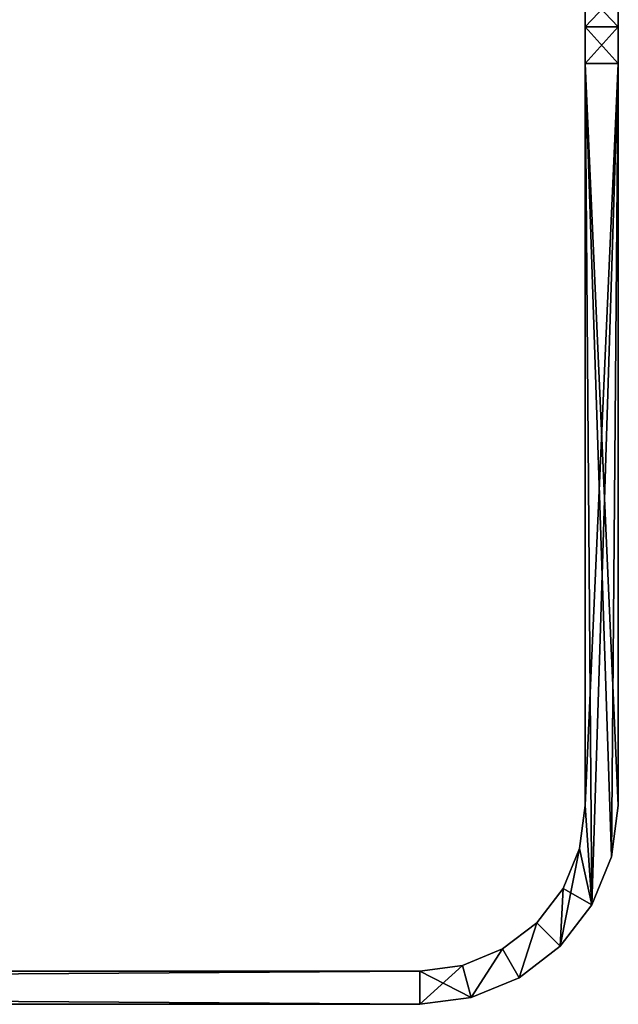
# Model space of a CAD drawing. Header units: millimetres. Extents: x -168 to 168, y -6 to 84.
# Tile 125 of 173: x 126 to 162, y -6 to 54. Entities that reach past the tile are written whole.
import ezdxf

# ---------------------------------------------------------------- set-up
doc = ezdxf.new("R2010")
doc.units = ezdxf.units.MM
doc.header["$LTSCALE"] = 65.185185
for name, color, linetype in [('240', 7, 'CONTINUOUS'), ('241', 7, 'CONTINUOUS'), ('242', 7, 'CONTINUOUS'), ('249', 7, 'CONTINUOUS'), ('250', 7, 'CONTINUOUS'), ('251', 7, 'CONTINUOUS'), ('252', 7, 'CONTINUOUS'), ('254', 7, 'CONTINUOUS'), ('255', 7, 'CONTINUOUS'), ('256', 7, 'CONTINUOUS')]:
    doc.layers.add(name, color=color, linetype=linetype)

msp = doc.modelspace()

# ---------------------------------------------------------------- linework, layer by layer
at = {"layer": '240', "linetype": 'Continuous'}
for points in [[(162, 84.326, -4.431), (162, 84.327, 4.429), (162, 6.5, -50), (162, 84.326, -4.431)], [(162, 84.327, 4.429), (162, 82.945, 13.183), (162, 6.5, -50), (162, 84.327, 4.429)], [(162, 82.945, -13.182), (162, 84.326, -4.431), (162, 6.5, -50), (162, 82.945, -13.182)], [(162, 80.218, -21.61), (162, 82.945, -13.182), (162, 6.5, -50), (162, 80.218, -21.61)], [(162, 82.945, 13.183), (162, 80.217, 21.612), (162, 6.5, -50), (162, 82.945, 13.183)], [(162, 76.208, -29.512), (162, 80.218, -21.61), (162, 6.5, -50), (162, 76.208, -29.512)], [(162, 80.217, 21.612), (162, 76.207, 29.514), (162, 6.5, -50), (162, 80.217, 21.612)], [(162, 76.208, -29.512), (162, 6.5, -50), (162, 61.023, -34.792), (162, 76.208, -29.512)], [(162, 6.5, -50), (162, 76.207, 29.514), (162, 61.977, 34.792), (162, 6.5, -50)], [(162, 6.5, -50), (162, 64.769, -42.975), (162, 61.977, -40.208), (162, 6.5, -50)], [(162, 57.616, -48.209), (162, 64.769, -42.975), (162, 6.5, -50), (162, 57.616, -48.209)], [(162, 61.022, -40.208), (162, 6.5, -50), (162, 61.977, -40.208), (162, 61.022, -40.208)], [(162, 61.022, 34.792), (162, 6.5, -50), (162, 61.977, 34.792), (162, 61.022, 34.792)], [(162, 61.023, -34.792), (162, 6.5, -50), (162, 60.126, -35.118), (162, 61.023, -34.792)], [(162, 60.125, -39.882), (162, 6.5, -50), (162, 61.022, -40.208), (162, 60.125, -39.882)], [(162, 60.125, 35.118), (162, 6.5, -50), (162, 61.022, 34.792), (162, 60.125, 35.118)], [(162, 60.126, -35.118), (162, 6.5, -50), (162, 59.394, -35.731), (162, 60.126, -35.118)], [(162, 59.394, -39.268), (162, 6.5, -50), (162, 60.125, -39.882), (162, 59.394, -39.268)], [(162, 59.394, 35.732), (162, 6.5, -50), (162, 60.125, 35.118), (162, 59.394, 35.732)], [(162, 58.916, -38.441), (162, 6.5, -50), (162, 59.394, -39.268), (162, 58.916, -38.441)], [(162, 59.394, -35.731), (162, 6.5, -50), (162, 58.916, -36.559), (162, 59.394, -35.731)], [(162, 58.916, 36.559), (162, 6.5, -50), (162, 59.394, 35.732), (162, 58.916, 36.559)], [(162, 59.394, 39.269), (162, 6.5, -50), (162, 58.916, 38.441), (162, 59.394, 39.269)], [(162, 57.616, 48.209), (162, 6.5, -50), (162, 59.394, 39.269), (162, 57.616, 48.209)], [(162, 58.75, -37.5), (162, 6.5, -50), (162, 58.916, -38.441), (162, 58.75, -37.5)], [(162, 58.916, -36.559), (162, 6.5, -50), (162, 58.75, -37.5), (162, 58.916, -36.559)], [(162, 58.75, 37.5), (162, 6.5, -50), (162, 58.916, 36.559), (162, 58.75, 37.5)], [(162, 58.916, 38.441), (162, 6.5, -50), (162, 58.75, 37.5), (162, 58.916, 38.441)], [(162, 55.636, -49.193), (162, 57.616, -48.209), (162, 6.5, -50), (162, 55.636, -49.193)], [(162, 57.616, 48.209), (162, 55.636, 49.193), (162, 6.5, -50), (162, 57.616, 48.209)], [(162, 53.51, -49.796), (162, 55.636, -49.193), (162, 6.5, -50), (162, 53.51, -49.796)], [(162, 55.636, 49.193), (162, 53.51, 49.796), (162, 6.5, -50), (162, 55.636, 49.193)], [(162, 51.309, -50), (162, 53.51, -49.796), (162, 6.5, -50), (162, 51.309, -50)], [(162, 53.51, 49.796), (162, 51.309, 50), (162, 6.5, -50), (162, 53.51, 49.796)], [(162, 6.5, -50), (162, 51.309, 50), (162, 6.5, 50), (162, 6.5, -50)]]:
    msp.add_3dface(points, dxfattribs=at)
at = {"layer": '241', "linetype": 'Continuous'}
for points in [[(162, 53.51, 49.796), (162, 55.636, 49.193), (160, 53.51, 49.796), (162, 53.51, 49.796)], [(160, 53.51, 49.796), (162, 55.636, 49.193), (160, 55.636, 49.193), (160, 53.51, 49.796)], [(162, 51.309, 50), (162, 53.51, 49.796), (160, 51.309, 50), (162, 51.309, 50)], [(160, 51.309, 50), (162, 53.51, 49.796), (160, 53.51, 49.796), (160, 51.309, 50)]]:
    msp.add_3dface(points, dxfattribs=at)
at = {"layer": '242', "linetype": 'Continuous'}
for points in [[(162, 6.5, 50), (160, 51.309, 50), (161.591, 3.394, 50), (162, 6.5, 50)], [(162, 6.5, 50), (162, 51.309, 50), (160, 51.309, 50), (162, 6.5, 50)], [(160, 51.309, 50), (160, 6.5, 50), (160.392, 0.5, 50), (160, 51.309, 50)], [(161.591, 3.394, 50), (160, 51.309, 50), (160.392, 0.5, 50), (161.591, 3.394, 50)], [(160, 6.5, 50), (159.659, 3.911, 50), (160.392, 0.5, 50), (160, 6.5, 50)], [(159.659, 3.911, 50), (158.66, 1.5, 50), (160.392, 0.5, 50), (159.659, 3.911, 50)], [(158.66, 1.5, 50), (157.071, -0.571, 50), (158.485, -1.986, 50), (158.66, 1.5, 50)], [(160.392, 0.5, 50), (158.66, 1.5, 50), (158.485, -1.986, 50), (160.392, 0.5, 50)], [(157.071, -0.571, 50), (155, -2.16, 50), (156, -3.893, 50), (157.071, -0.571, 50)], [(158.485, -1.986, 50), (157.071, -0.571, 50), (156, -3.893, 50), (158.485, -1.986, 50)], [(155, -2.16, 50), (152.589, -3.159, 50), (153.106, -5.091, 50), (155, -2.16, 50)], [(156, -3.893, 50), (155, -2.16, 50), (153.106, -5.091, 50), (156, -3.893, 50)], [(150, -5.5, 50), (-150, -3.5, 50), (-150, -5.5, 50), (150, -5.5, 50)], [(150, -3.5, 50), (-150, -3.5, 50), (150, -5.5, 50), (150, -3.5, 50)], [(152.589, -3.159, 50), (150, -3.5, 50), (153.106, -5.091, 50), (152.589, -3.159, 50)], [(153.106, -5.091, 50), (150, -3.5, 50), (150, -5.5, 50), (153.106, -5.091, 50)]]:
    msp.add_3dface(points, dxfattribs=at)
at = {"layer": '249', "linetype": 'Continuous'}
for points in [[(-150, -5.5, -50), (150, -5.5, -50), (-112.25, -5.5, -39.75), (-150, -5.5, -50)], [(150, -5.5, 50), (-150, -5.5, 50), (112.25, -5.5, 39.75), (150, -5.5, 50)], [(-112.25, -5.5, -39.75), (150, -5.5, -50), (-111.389, -5.5, -39.579), (-112.25, -5.5, -39.75)], [(-111.389, -5.5, -39.579), (150, -5.5, -50), (-110.659, -5.5, -39.091), (-111.389, -5.5, -39.579)], [(-110.659, -5.5, -39.091), (150, -5.5, -50), (-110.171, -5.5, -38.36), (-110.659, -5.5, -39.091)], [(-110.171, -5.5, -38.36), (150, -5.5, -50), (-110, -5.5, -37.5), (-110.171, -5.5, -38.36)], [(150, -5.5, -50), (111.389, -5.5, -39.579), (-110, -5.5, -37.5), (150, -5.5, -50)], [(150, -5.5, -50), (112.25, -5.5, -39.75), (111.389, -5.5, -39.579), (150, -5.5, -50)], [(112.25, -5.5, -39.75), (150, -5.5, -50), (113.111, -5.5, -39.579), (112.25, -5.5, -39.75)], [(113.111, -5.5, 39.579), (150, -5.5, 50), (112.25, -5.5, 39.75), (113.111, -5.5, 39.579)], [(113.111, -5.5, -39.579), (150, -5.5, -50), (113.841, -5.5, -39.091), (113.111, -5.5, -39.579)], [(113.841, -5.5, 39.091), (150, -5.5, 50), (113.111, -5.5, 39.579), (113.841, -5.5, 39.091)], [(113.841, -5.5, -39.091), (150, -5.5, -50), (114.329, -5.5, -38.36), (113.841, -5.5, -39.091)], [(114.329, -5.5, 38.361), (150, -5.5, 50), (113.841, -5.5, 39.091), (114.329, -5.5, 38.361)], [(114.329, -5.5, -38.36), (150, -5.5, -50), (114.5, -5.5, -37.5), (114.329, -5.5, -38.36)], [(114.5, -5.5, 37.5), (150, -5.5, -50), (114.329, -5.5, 38.361), (114.5, -5.5, 37.5)], [(150, -5.5, -50), (150, -5.5, 50), (114.329, -5.5, 38.361), (150, -5.5, -50)], [(150, -5.5, -50), (114.5, -5.5, 37.5), (114.5, -5.5, -37.5), (150, -5.5, -50)]]:
    msp.add_3dface(points, dxfattribs=at)
at = {"layer": '250', "linetype": 'Continuous'}
for points in [[(162, 6.5, -50), (162, 6.5, 50), (161.591, 3.394, 50), (162, 6.5, -50)], [(162, 6.5, -50), (161.591, 3.394, 50), (161.591, 3.394, -50), (162, 6.5, -50)], [(161.591, 3.394, 50), (160.392, 0.5, 50), (160.393, 0.5, -50), (161.591, 3.394, 50)], [(161.591, 3.394, -50), (161.591, 3.394, 50), (160.393, 0.5, -50), (161.591, 3.394, -50)], [(160.392, 0.5, 50), (158.485, -1.986, 50), (158.486, -1.985, -50), (160.392, 0.5, 50)], [(160.393, 0.5, -50), (160.392, 0.5, 50), (158.486, -1.985, -50), (160.393, 0.5, -50)], [(158.486, -1.985, -50), (158.485, -1.986, 50), (156, -3.892, -50), (158.486, -1.985, -50)], [(158.485, -1.986, 50), (156, -3.893, 50), (156, -3.892, -50), (158.485, -1.986, 50)], [(156, -3.892, -50), (156, -3.893, 50), (153.106, -5.091, -50), (156, -3.892, -50)], [(156, -3.893, 50), (153.106, -5.091, 50), (153.106, -5.091, -50), (156, -3.893, 50)], [(153.106, -5.091, 50), (150, -5.5, 50), (153.106, -5.091, -50), (153.106, -5.091, 50)], [(150, -5.5, 50), (150, -5.5, -50), (153.106, -5.091, -50), (150, -5.5, 50)]]:
    msp.add_3dface(points, dxfattribs=at)
at = {"layer": '251', "linetype": 'Continuous'}
for points in [[(160, 51.309, -50), (162, 51.309, -50), (160, 6.5, -50), (160, 51.309, -50)], [(162, 51.309, -50), (160.393, 0.5, -50), (160, 6.5, -50), (162, 51.309, -50)], [(162, 51.309, -50), (161.591, 3.394, -50), (160.393, 0.5, -50), (162, 51.309, -50)], [(162, 51.309, -50), (162, 6.5, -50), (161.591, 3.394, -50), (162, 51.309, -50)], [(160, 6.5, -50), (160.393, 0.5, -50), (159.659, 3.911, -50), (160, 6.5, -50)], [(159.659, 3.911, -50), (158.486, -1.985, -50), (158.66, 1.5, -50), (159.659, 3.911, -50)], [(160.393, 0.5, -50), (158.486, -1.985, -50), (159.659, 3.911, -50), (160.393, 0.5, -50)], [(158.66, 1.5, -50), (158.486, -1.985, -50), (157.071, -0.571, -50), (158.66, 1.5, -50)], [(157.071, -0.571, -50), (156, -3.892, -50), (155, -2.16, -50), (157.071, -0.571, -50)], [(158.486, -1.985, -50), (156, -3.892, -50), (157.071, -0.571, -50), (158.486, -1.985, -50)], [(155, -2.16, -50), (153.106, -5.091, -50), (152.589, -3.159, -50), (155, -2.16, -50)], [(156, -3.892, -50), (153.106, -5.091, -50), (155, -2.16, -50), (156, -3.892, -50)], [(150, -5.5, -50), (-150, -5.5, -50), (150, -3.5, -50), (150, -5.5, -50)], [(150, -3.5, -50), (-150, -5.5, -50), (-150, -3.5, -50), (150, -3.5, -50)], [(153.106, -5.091, -50), (150, -5.5, -50), (152.589, -3.159, -50), (153.106, -5.091, -50)], [(152.589, -3.159, -50), (150, -5.5, -50), (150, -3.5, -50), (152.589, -3.159, -50)]]:
    msp.add_3dface(points, dxfattribs=at)
at = {"layer": '252', "linetype": 'Continuous'}
for points in [[(162, 55.636, -49.193), (162, 53.51, -49.796), (160, 55.636, -49.193), (162, 55.636, -49.193)], [(160, 55.636, -49.193), (162, 53.51, -49.796), (160, 53.51, -49.796), (160, 55.636, -49.193)], [(162, 53.51, -49.796), (162, 51.309, -50), (160, 53.51, -49.796), (162, 53.51, -49.796)], [(162, 51.309, -50), (160, 51.309, -50), (160, 53.51, -49.796), (162, 51.309, -50)]]:
    msp.add_3dface(points, dxfattribs=at)
at = {"layer": '254', "linetype": 'Continuous'}
for points in [[(160, 6.5, 50), (160, 84.327, -4.429), (160, 82.945, -13.183), (160, 6.5, 50)], [(160, 6.5, 50), (160, 84.326, 4.431), (160, 84.327, -4.429), (160, 6.5, 50)], [(160, 6.5, 50), (160, 82.945, 13.182), (160, 84.326, 4.431), (160, 6.5, 50)], [(160, 6.5, 50), (160, 82.945, -13.183), (160, 80.217, -21.612), (160, 6.5, 50)], [(160, 6.5, 50), (160, 80.218, 21.61), (160, 82.945, 13.182), (160, 6.5, 50)], [(160, 6.5, 50), (160, 76.208, 29.512), (160, 80.218, 21.61), (160, 6.5, 50)], [(160, 6.5, 50), (160, 80.217, -21.612), (160, 76.207, -29.514), (160, 6.5, 50)], [(160, 76.208, 29.512), (160, 6.5, 50), (160, 61.023, 34.792), (160, 76.208, 29.512)], [(160, 6.5, 50), (160, 76.207, -29.514), (160, 61.977, -34.792), (160, 6.5, 50)], [(160, 6.5, 50), (160, 57.616, 48.209), (160, 64.769, 42.975), (160, 6.5, 50)], [(160, 6.5, 50), (160, 64.769, 42.975), (160, 61.977, 40.208), (160, 6.5, 50)], [(160, 61.022, 40.208), (160, 6.5, 50), (160, 61.977, 40.208), (160, 61.022, 40.208)], [(160, 61.022, -34.792), (160, 6.5, 50), (160, 61.977, -34.792), (160, 61.022, -34.792)], [(160, 61.023, 34.792), (160, 6.5, 50), (160, 60.126, 35.118), (160, 61.023, 34.792)], [(160, 60.125, 39.882), (160, 6.5, 50), (160, 61.022, 40.208), (160, 60.125, 39.882)], [(160, 60.125, -35.118), (160, 6.5, 50), (160, 61.022, -34.792), (160, 60.125, -35.118)], [(160, 60.126, 35.118), (160, 6.5, 50), (160, 59.394, 35.731), (160, 60.126, 35.118)], [(160, 59.394, 39.268), (160, 6.5, 50), (160, 60.125, 39.882), (160, 59.394, 39.268)], [(160, 59.394, -35.732), (160, 6.5, 50), (160, 60.125, -35.118), (160, 59.394, -35.732)], [(160, 58.916, 38.441), (160, 6.5, 50), (160, 59.394, 39.268), (160, 58.916, 38.441)], [(160, 59.394, 35.731), (160, 6.5, 50), (160, 58.916, 36.559), (160, 59.394, 35.731)], [(160, 59.394, -39.269), (160, 6.5, 50), (160, 58.916, -38.441), (160, 59.394, -39.269)], [(160, 58.916, -36.559), (160, 6.5, 50), (160, 59.394, -35.732), (160, 58.916, -36.559)], [(160, 57.616, -48.209), (160, 6.5, 50), (160, 59.394, -39.269), (160, 57.616, -48.209)], [(160, 6.5, 50), (160, 58.75, 37.5), (160, 58.916, 36.559), (160, 6.5, 50)], [(160, 58.75, 37.5), (160, 6.5, 50), (160, 58.916, 38.441), (160, 58.75, 37.5)], [(160, 6.5, 50), (160, 58.75, -37.5), (160, 58.916, -38.441), (160, 6.5, 50)], [(160, 58.75, -37.5), (160, 6.5, 50), (160, 58.916, -36.559), (160, 58.75, -37.5)], [(160, 55.636, 49.193), (160, 57.616, 48.209), (160, 6.5, 50), (160, 55.636, 49.193)], [(160, 6.5, 50), (160, 57.616, -48.209), (160, 55.636, -49.193), (160, 6.5, 50)], [(160, 53.51, 49.796), (160, 55.636, 49.193), (160, 6.5, 50), (160, 53.51, 49.796)], [(160, 6.5, 50), (160, 55.636, -49.193), (160, 53.51, -49.796), (160, 6.5, 50)], [(160, 51.309, 50), (160, 53.51, 49.796), (160, 6.5, 50), (160, 51.309, 50)], [(160, 51.309, -50), (160, 6.5, 50), (160, 53.51, -49.796), (160, 51.309, -50)], [(160, 6.5, 50), (160, 51.309, -50), (160, 6.5, -50), (160, 6.5, 50)]]:
    msp.add_3dface(points, dxfattribs=at)
at = {"layer": '255', "linetype": 'Continuous'}
for points in [[(159.659, 3.911, 50), (160, 6.5, 50), (159.659, 3.911, -50), (159.659, 3.911, 50)], [(160, 6.5, 50), (160, 6.5, -50), (159.659, 3.911, -50), (160, 6.5, 50)], [(158.66, 1.5, 50), (159.659, 3.911, 50), (158.66, 1.5, -50), (158.66, 1.5, 50)], [(159.659, 3.911, 50), (159.659, 3.911, -50), (158.66, 1.5, -50), (159.659, 3.911, 50)], [(157.071, -0.571, 50), (158.66, 1.5, -50), (157.071, -0.571, -50), (157.071, -0.571, 50)], [(157.071, -0.571, 50), (158.66, 1.5, 50), (158.66, 1.5, -50), (157.071, -0.571, 50)], [(155, -2.16, 50), (157.071, -0.571, -50), (155, -2.16, -50), (155, -2.16, 50)], [(155, -2.16, 50), (157.071, -0.571, 50), (157.071, -0.571, -50), (155, -2.16, 50)], [(155, -2.16, 50), (155, -2.16, -50), (152.589, -3.159, -50), (155, -2.16, 50)], [(152.589, -3.159, 50), (155, -2.16, 50), (152.589, -3.159, -50), (152.589, -3.159, 50)], [(150, -3.5, 50), (152.589, -3.159, 50), (150, -3.5, -50), (150, -3.5, 50)], [(152.589, -3.159, 50), (152.589, -3.159, -50), (150, -3.5, -50), (152.589, -3.159, 50)]]:
    msp.add_3dface(points, dxfattribs=at)
at = {"layer": '256', "linetype": 'Continuous'}
for points in [[(150, -3.5, -50), (-150, -3.5, -50), (112.25, -3.5, -39.75), (150, -3.5, -50)], [(-150, -3.5, 50), (150, -3.5, 50), (-112.25, -3.5, 39.75), (-150, -3.5, 50)], [(-112.25, -3.5, 39.75), (150, -3.5, 50), (-111.389, -3.5, 39.579), (-112.25, -3.5, 39.75)], [(-111.389, -3.5, 39.579), (150, -3.5, 50), (-110.659, -3.5, 39.091), (-111.389, -3.5, 39.579)], [(-110.659, -3.5, 39.091), (150, -3.5, 50), (-110.171, -3.5, 38.36), (-110.659, -3.5, 39.091)], [(-110.171, -3.5, 38.36), (150, -3.5, 50), (-110, -3.5, 37.5), (-110.171, -3.5, 38.36)], [(150, -3.5, 50), (111.389, -3.5, 39.579), (-110, -3.5, 37.5), (150, -3.5, 50)], [(150, -3.5, 50), (112.25, -3.5, 39.75), (111.389, -3.5, 39.579), (150, -3.5, 50)], [(112.25, -3.5, 39.75), (150, -3.5, 50), (113.111, -3.5, 39.579), (112.25, -3.5, 39.75)], [(113.111, -3.5, -39.579), (150, -3.5, -50), (112.25, -3.5, -39.75), (113.111, -3.5, -39.579)], [(113.111, -3.5, 39.579), (150, -3.5, 50), (113.841, -3.5, 39.091), (113.111, -3.5, 39.579)], [(113.841, -3.5, -39.091), (150, -3.5, -50), (113.111, -3.5, -39.579), (113.841, -3.5, -39.091)], [(113.841, -3.5, 39.091), (150, -3.5, 50), (114.329, -3.5, 38.36), (113.841, -3.5, 39.091)], [(114.329, -3.5, -38.361), (150, -3.5, -50), (113.841, -3.5, -39.091), (114.329, -3.5, -38.361)], [(150, -3.5, 50), (150, -3.5, -50), (114.329, -3.5, -38.361), (150, -3.5, 50)], [(114.329, -3.5, 38.36), (150, -3.5, 50), (114.5, -3.5, 37.5), (114.329, -3.5, 38.36)], [(114.5, -3.5, -37.5), (150, -3.5, 50), (114.329, -3.5, -38.361), (114.5, -3.5, -37.5)], [(114.5, -3.5, 37.5), (150, -3.5, 50), (114.5, -3.5, -37.5), (114.5, -3.5, 37.5)]]:
    msp.add_3dface(points, dxfattribs=at)

doc.saveas('drawing.dxf')
